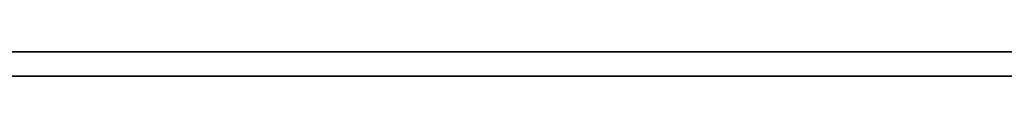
# Model space of a CAD drawing. Extents: x -3.09 to 3.09, y 0 to 2.31.
# Tile 149 of 177: x -1.3982872 to -1.3942295, y 2.2349 to 2.235. Entities that reach past the tile are written whole.
import ezdxf

# ---------------------------------------------------------------- set-up
doc = ezdxf.new("R2010")
doc.units = 0
doc.layers.get('0').update_dxf_attribs({"linetype": 'CONTINUOUS'})

# ---------------------------------------------------------------- blocks, each defined once
blk = doc.blocks.new('*U1')
at = {"extrusion": (0, 1, 0)}
for p, q in [((3.018, 2.235, -0.83), (-3.018, 2.235, -0.83)), ((-3.018, 2.235, 0.83), (3.018, 2.235, 0.83)), ((-1.3890988, 2.235, -0.0015024), (-1.4032437, 2.235, -0.0015024)), ((-1.4032437, 2.2349, -0.0015024), (-1.3890988, 2.2349, -0.0015024))]:
    blk.add_line(p, q, dxfattribs=at)
blk.add_line((3.018, 2.235, -0.83), (-3.018, 2.235, -0.83))
at = {"extrusion": (0, 0, -1)}
for p, q in [((-3.018, 2.235, 0.83), (3.018, 2.235, 0.83)), ((-1.3890988, 2.235, -0.0015024), (-1.4032437, 2.235, -0.0015024)), ((-1.4032437, 2.2349, -0.0015024), (-1.3890988, 2.2349, -0.0015024))]:
    blk.add_line(p, q, dxfattribs=at)
for points in [[(-1.39834, 2.235, -0.0427069), (-1.39827, 2.235, -0.0426441), (-1.39821, 2.235, -0.0425809), (-1.39815, 2.235, -0.0425173), (-1.39809, 2.235, -0.0424532), (-1.39803, 2.235, -0.0423887), (-1.39797, 2.235, -0.0423238), (-1.39791, 2.235, -0.0422584), (-1.39786, 2.235, -0.0421926), (-1.3978, 2.235, -0.0421263), (-1.39774, 2.235, -0.0420596), (-1.39769, 2.235, -0.0419924), (-1.39763, 2.235, -0.0419248), (-1.39758, 2.235, -0.0418568), (-1.39753, 2.235, -0.0417883), (-1.39747, 2.235, -0.0417193), (-1.39742, 2.235, -0.04165), (-1.39737, 2.235, -0.0415802), (-1.39732, 2.235, -0.0415099), (-1.39727, 2.235, -0.0414392), (-1.39722, 2.235, -0.0413681), (-1.39717, 2.235, -0.0412965), (-1.39712, 2.235, -0.0412245), (-1.39707, 2.235, -0.041152), (-1.39703, 2.235, -0.041079), (-1.39698, 2.235, -0.041005), (-1.39693, 2.235, -0.04093), (-1.39689, 2.235, -0.0408539), (-1.39684, 2.235, -0.0407767), (-1.3968, 2.235, -0.0406985), (-1.39675, 2.235, -0.0406191), (-1.39671, 2.235, -0.0405387), (-1.39667, 2.235, -0.0404573), (-1.39662, 2.235, -0.0403748), (-1.39658, 2.235, -0.0402912), (-1.39654, 2.235, -0.0402065), (-1.39649, 2.235, -0.0401208), (-1.39645, 2.235, -0.040034), (-1.39641, 2.235, -0.0399461), (-1.39637, 2.235, -0.0398572), (-1.39633, 2.235, -0.0397672), (-1.39629, 2.235, -0.0396761), (-1.39625, 2.235, -0.0395839), (-1.39621, 2.235, -0.0394907), (-1.39617, 2.235, -0.0393965), (-1.39613, 2.235, -0.0393011), (-1.39609, 2.235, -0.0392047), (-1.39605, 2.235, -0.0391072), (-1.39601, 2.235, -0.0390086), (-1.39597, 2.235, -0.038909), (-1.39594, 2.235, -0.0388083), (-1.3959, 2.235, -0.0387066), (-1.39586, 2.235, -0.0386037), (-1.39583, 2.235, -0.0384998), (-1.39579, 2.235, -0.0383948), (-1.39576, 2.235, -0.0382888), (-1.39572, 2.235, -0.0381817), (-1.39569, 2.235, -0.0380735), (-1.39565, 2.235, -0.0379643), (-1.39562, 2.235, -0.037854), (-1.39558, 2.235, -0.0377426), (-1.39555, 2.235, -0.0376301), (-1.39552, 2.235, -0.0375166), (-1.39548, 2.235, -0.037402), (-1.39545, 2.235, -0.0372864), (-1.39542, 2.235, -0.0371696), (-1.39539, 2.235, -0.0370518), (-1.39536, 2.235, -0.036933), (-1.39533, 2.235, -0.0368131), (-1.3953, 2.235, -0.0366921), (-1.39526, 2.235, -0.03657), (-1.39524, 2.235, -0.0364468), (-1.39521, 2.235, -0.0363226), (-1.39518, 2.235, -0.0361974), (-1.39515, 2.235, -0.036071), (-1.39512, 2.235, -0.0359436), (-1.39509, 2.235, -0.0358151), (-1.39506, 2.235, -0.0356856), (-1.39504, 2.235, -0.0355549), (-1.39501, 2.235, -0.0354233), (-1.39498, 2.235, -0.0352905), (-1.39496, 2.235, -0.0351567), (-1.39493, 2.235, -0.0350218), (-1.39491, 2.235, -0.0348858), (-1.39488, 2.235, -0.0347488), (-1.39486, 2.235, -0.0346107), (-1.39483, 2.235, -0.0344715), (-1.39481, 2.235, -0.0343313), (-1.39478, 2.235, -0.03419), (-1.39476, 2.235, -0.0340476), (-1.39474, 2.235, -0.0339041), (-1.39471, 2.235, -0.0337596), (-1.39469, 2.235, -0.033614), (-1.39467, 2.235, -0.0334674), (-1.39465, 2.235, -0.0333197), (-1.39463, 2.235, -0.0331709), (-1.39461, 2.235, -0.033021), (-1.39459, 2.235, -0.0328701), (-1.39457, 2.235, -0.0327181), (-1.39455, 2.235, -0.032565), (-1.39453, 2.235, -0.0324109), (-1.39451, 2.235, -0.0322557), (-1.39449, 2.235, -0.0320994), (-1.39447, 2.235, -0.0319421), (-1.39445, 2.235, -0.0317837), (-1.39444, 2.235, -0.0316242), (-1.39442, 2.235, -0.0314636), (-1.3944, 2.235, -0.031302), (-1.39439, 2.235, -0.0311393), (-1.39437, 2.235, -0.0309756), (-1.39435, 2.235, -0.0308108), (-1.39434, 2.235, -0.0306449), (-1.39432, 2.235, -0.0304779), (-1.39431, 2.235, -0.0303099), (-1.39429, 2.235, -0.0301408), (-1.39428, 2.235, -0.0299706), (-1.39427, 2.235, -0.0297994), (-1.39425, 2.235, -0.0296271), (-1.39424, 2.235, -0.0294537), (-1.39423, 2.235, -0.0292793)], [(-1.39418, 2.235, -0.056125), (-1.39424, 2.235, -0.056009), (-1.39429, 2.235, -0.0558935), (-1.39434, 2.235, -0.0557784), (-1.3944, 2.235, -0.0556638), (-1.39446, 2.235, -0.0555496), (-1.39451, 2.235, -0.0554359), (-1.39457, 2.235, -0.0553226), (-1.39463, 2.235, -0.0552099), (-1.39469, 2.235, -0.0550975), (-1.39475, 2.235, -0.0549857), (-1.39481, 2.235, -0.0548742), (-1.39487, 2.235, -0.0547633), (-1.39493, 2.235, -0.0546528), (-1.39499, 2.235, -0.0545427), (-1.39506, 2.235, -0.0544332), (-1.39512, 2.235, -0.054324), (-1.39519, 2.235, -0.0542154), (-1.39525, 2.235, -0.0541072), (-1.39532, 2.235, -0.0539994), (-1.39538, 2.235, -0.0538922), (-1.39545, 2.235, -0.0537855), (-1.39552, 2.235, -0.0536792), (-1.39559, 2.235, -0.0535735), (-1.39566, 2.235, -0.0534682), (-1.39573, 2.235, -0.0533634), (-1.3958, 2.235, -0.0532591), (-1.39587, 2.235, -0.0531554), (-1.39594, 2.235, -0.053052), (-1.39601, 2.235, -0.0529492), (-1.39609, 2.235, -0.0528469), (-1.39616, 2.235, -0.0527451), (-1.39624, 2.235, -0.0526437), (-1.39631, 2.235, -0.0525429), (-1.39639, 2.235, -0.0524425), (-1.39646, 2.235, -0.0523426), (-1.39654, 2.235, -0.0522432), (-1.39662, 2.235, -0.0521443), (-1.3967, 2.235, -0.0520459), (-1.39678, 2.235, -0.051948), (-1.39686, 2.235, -0.0518506), (-1.39694, 2.235, -0.0517537), (-1.39702, 2.235, -0.0516572), (-1.3971, 2.235, -0.0515613), (-1.39719, 2.235, -0.0514658), (-1.39727, 2.235, -0.0513708), (-1.39735, 2.235, -0.0512764), (-1.39744, 2.235, -0.0511824), (-1.39753, 2.235, -0.0510889), (-1.39761, 2.235, -0.0509958), (-1.3977, 2.235, -0.0509033), (-1.39779, 2.235, -0.0508113), (-1.39788, 2.235, -0.0507198), (-1.39796, 2.235, -0.0506287), (-1.39805, 2.235, -0.0505381), (-1.39814, 2.235, -0.0504481), (-1.39824, 2.235, -0.0503585), (-1.39833, 2.235, -0.0502694)], [(-1.39418, 2.235, -0.056125), (-1.39424, 2.235, -0.056009), (-1.39429, 2.235, -0.0558935), (-1.39434, 2.235, -0.0557784), (-1.3944, 2.235, -0.0556638), (-1.39446, 2.235, -0.0555496), (-1.39451, 2.235, -0.0554359), (-1.39457, 2.235, -0.0553226), (-1.39463, 2.235, -0.0552099), (-1.39469, 2.235, -0.0550975), (-1.39475, 2.235, -0.0549857), (-1.39481, 2.235, -0.0548742), (-1.39487, 2.235, -0.0547633), (-1.39493, 2.235, -0.0546528), (-1.39499, 2.235, -0.0545427), (-1.39506, 2.235, -0.0544332), (-1.39512, 2.235, -0.054324), (-1.39519, 2.235, -0.0542154), (-1.39525, 2.235, -0.0541072), (-1.39532, 2.235, -0.0539994), (-1.39538, 2.235, -0.0538922), (-1.39545, 2.235, -0.0537855), (-1.39552, 2.235, -0.0536792), (-1.39559, 2.235, -0.0535735), (-1.39566, 2.235, -0.0534682), (-1.39573, 2.235, -0.0533634), (-1.3958, 2.235, -0.0532591), (-1.39587, 2.235, -0.0531554), (-1.39594, 2.235, -0.053052), (-1.39601, 2.235, -0.0529492), (-1.39609, 2.235, -0.0528469), (-1.39616, 2.235, -0.0527451), (-1.39624, 2.235, -0.0526437), (-1.39631, 2.235, -0.0525429), (-1.39639, 2.235, -0.0524425), (-1.39646, 2.235, -0.0523426), (-1.39654, 2.235, -0.0522432), (-1.39662, 2.235, -0.0521443), (-1.3967, 2.235, -0.0520459), (-1.39678, 2.235, -0.051948), (-1.39686, 2.235, -0.0518506), (-1.39694, 2.235, -0.0517537), (-1.39702, 2.235, -0.0516572), (-1.3971, 2.235, -0.0515613), (-1.39719, 2.235, -0.0514658), (-1.39727, 2.235, -0.0513708), (-1.39735, 2.235, -0.0512764), (-1.39744, 2.235, -0.0511824), (-1.39753, 2.235, -0.0510889), (-1.39761, 2.235, -0.0509958), (-1.3977, 2.235, -0.0509033), (-1.39779, 2.235, -0.0508113), (-1.39788, 2.235, -0.0507198), (-1.39796, 2.235, -0.0506287), (-1.39805, 2.235, -0.0505381), (-1.39814, 2.235, -0.0504481), (-1.39824, 2.235, -0.0503585), (-1.39833, 2.235, -0.0502694)], [(-1.39834, 2.235, -0.0427069), (-1.39827, 2.235, -0.0426441), (-1.39821, 2.235, -0.0425809), (-1.39815, 2.235, -0.0425173), (-1.39809, 2.235, -0.0424532), (-1.39803, 2.235, -0.0423887), (-1.39797, 2.235, -0.0423238), (-1.39791, 2.235, -0.0422584), (-1.39786, 2.235, -0.0421926), (-1.3978, 2.235, -0.0421263), (-1.39774, 2.235, -0.0420596), (-1.39769, 2.235, -0.0419924), (-1.39763, 2.235, -0.0419248), (-1.39758, 2.235, -0.0418568), (-1.39753, 2.235, -0.0417883), (-1.39747, 2.235, -0.0417193), (-1.39742, 2.235, -0.04165), (-1.39737, 2.235, -0.0415802), (-1.39732, 2.235, -0.0415099), (-1.39727, 2.235, -0.0414392), (-1.39722, 2.235, -0.0413681), (-1.39717, 2.235, -0.0412965), (-1.39712, 2.235, -0.0412245), (-1.39707, 2.235, -0.041152), (-1.39703, 2.235, -0.041079), (-1.39698, 2.235, -0.041005), (-1.39693, 2.235, -0.04093), (-1.39689, 2.235, -0.0408539), (-1.39684, 2.235, -0.0407767), (-1.3968, 2.235, -0.0406985), (-1.39675, 2.235, -0.0406191), (-1.39671, 2.235, -0.0405387), (-1.39667, 2.235, -0.0404573), (-1.39662, 2.235, -0.0403748), (-1.39658, 2.235, -0.0402912), (-1.39654, 2.235, -0.0402065), (-1.39649, 2.235, -0.0401208), (-1.39645, 2.235, -0.040034), (-1.39641, 2.235, -0.0399461), (-1.39637, 2.235, -0.0398572), (-1.39633, 2.235, -0.0397672), (-1.39629, 2.235, -0.0396761), (-1.39625, 2.235, -0.0395839), (-1.39621, 2.235, -0.0394907), (-1.39617, 2.235, -0.0393965), (-1.39613, 2.235, -0.0393011), (-1.39609, 2.235, -0.0392047), (-1.39605, 2.235, -0.0391072), (-1.39601, 2.235, -0.0390086), (-1.39597, 2.235, -0.038909), (-1.39594, 2.235, -0.0388083), (-1.3959, 2.235, -0.0387066), (-1.39586, 2.235, -0.0386037), (-1.39583, 2.235, -0.0384998), (-1.39579, 2.235, -0.0383948), (-1.39576, 2.235, -0.0382888), (-1.39572, 2.235, -0.0381817), (-1.39569, 2.235, -0.0380735), (-1.39565, 2.235, -0.0379643), (-1.39562, 2.235, -0.037854), (-1.39558, 2.235, -0.0377426), (-1.39555, 2.235, -0.0376301), (-1.39552, 2.235, -0.0375166), (-1.39548, 2.235, -0.037402), (-1.39545, 2.235, -0.0372864), (-1.39542, 2.235, -0.0371696), (-1.39539, 2.235, -0.0370518), (-1.39536, 2.235, -0.036933), (-1.39533, 2.235, -0.0368131), (-1.3953, 2.235, -0.0366921), (-1.39526, 2.235, -0.03657), (-1.39524, 2.235, -0.0364468), (-1.39521, 2.235, -0.0363226), (-1.39518, 2.235, -0.0361974), (-1.39515, 2.235, -0.036071), (-1.39512, 2.235, -0.0359436), (-1.39509, 2.235, -0.0358151), (-1.39506, 2.235, -0.0356856), (-1.39504, 2.235, -0.0355549), (-1.39501, 2.235, -0.0354233), (-1.39498, 2.235, -0.0352905), (-1.39496, 2.235, -0.0351567), (-1.39493, 2.235, -0.0350218), (-1.39491, 2.235, -0.0348858), (-1.39488, 2.235, -0.0347488), (-1.39486, 2.235, -0.0346107), (-1.39483, 2.235, -0.0344715), (-1.39481, 2.235, -0.0343313), (-1.39478, 2.235, -0.03419), (-1.39476, 2.235, -0.0340476), (-1.39474, 2.235, -0.0339041), (-1.39471, 2.235, -0.0337596), (-1.39469, 2.235, -0.033614), (-1.39467, 2.235, -0.0334674), (-1.39465, 2.235, -0.0333197), (-1.39463, 2.235, -0.0331709), (-1.39461, 2.235, -0.033021), (-1.39459, 2.235, -0.0328701), (-1.39457, 2.235, -0.0327181), (-1.39455, 2.235, -0.032565), (-1.39453, 2.235, -0.0324109), (-1.39451, 2.235, -0.0322557), (-1.39449, 2.235, -0.0320994), (-1.39447, 2.235, -0.0319421), (-1.39445, 2.235, -0.0317837), (-1.39444, 2.235, -0.0316242), (-1.39442, 2.235, -0.0314636), (-1.3944, 2.235, -0.031302), (-1.39439, 2.235, -0.0311393), (-1.39437, 2.235, -0.0309756), (-1.39435, 2.235, -0.0308108), (-1.39434, 2.235, -0.0306449), (-1.39432, 2.235, -0.0304779), (-1.39431, 2.235, -0.0303099), (-1.39429, 2.235, -0.0301408), (-1.39428, 2.235, -0.0299706), (-1.39427, 2.235, -0.0297994), (-1.39425, 2.235, -0.0296271), (-1.39424, 2.235, -0.0294537), (-1.39423, 2.235, -0.0292793)], [(-1.39833, 2.235, -0.0842019), (-1.39824, 2.235, -0.0841081), (-1.39816, 2.235, -0.0840137), (-1.39807, 2.235, -0.0839188), (-1.39798, 2.235, -0.0838234), (-1.3979, 2.235, -0.0837274), (-1.39782, 2.235, -0.0836309), (-1.39773, 2.235, -0.0835339), (-1.39765, 2.235, -0.0834363), (-1.39757, 2.235, -0.0833382), (-1.39748, 2.235, -0.0832396), (-1.3974, 2.235, -0.0831405), (-1.39732, 2.235, -0.0830408), (-1.39724, 2.235, -0.0829406), (-1.39716, 2.235, -0.0828398), (-1.39708, 2.235, -0.0827386), (-1.397, 2.235, -0.0826368), (-1.39693, 2.235, -0.0825344), (-1.39685, 2.235, -0.0824316), (-1.39677, 2.235, -0.0823282), (-1.39669, 2.235, -0.0822243), (-1.39662, 2.235, -0.0821198), (-1.39654, 2.235, -0.0820148), (-1.39647, 2.235, -0.0819093), (-1.3964, 2.235, -0.0818033), (-1.39632, 2.235, -0.0816967), (-1.39625, 2.235, -0.0815896), (-1.39618, 2.235, -0.081482), (-1.39611, 2.235, -0.0813738), (-1.39603, 2.235, -0.0812651), (-1.39596, 2.235, -0.0811559), (-1.39589, 2.235, -0.0810461), (-1.39583, 2.235, -0.0809359), (-1.39576, 2.235, -0.080825), (-1.39569, 2.235, -0.0807137), (-1.39562, 2.235, -0.0806018), (-1.39555, 2.235, -0.0804894), (-1.39549, 2.235, -0.0803765), (-1.39542, 2.235, -0.080263), (-1.39536, 2.235, -0.080149), (-1.39529, 2.235, -0.0800345), (-1.39523, 2.235, -0.0799194), (-1.39517, 2.235, -0.0798038), (-1.3951, 2.235, -0.0796877), (-1.39504, 2.235, -0.0795711), (-1.39498, 2.235, -0.079454), (-1.39492, 2.235, -0.0793365), (-1.39486, 2.235, -0.0792186), (-1.3948, 2.235, -0.0791003), (-1.39474, 2.235, -0.0789816), (-1.39468, 2.235, -0.0788624), (-1.39462, 2.235, -0.0787428), (-1.39457, 2.235, -0.0786228), (-1.39451, 2.235, -0.0785024), (-1.39446, 2.235, -0.0783816), (-1.3944, 2.235, -0.0782603), (-1.39435, 2.235, -0.0781387), (-1.39429, 2.235, -0.0780166), (-1.39424, 2.235, -0.0778941), (-1.39419, 2.235, -0.0777712)], [(-1.39833, 2.235, -0.0842019), (-1.39824, 2.235, -0.0841081), (-1.39816, 2.235, -0.0840137), (-1.39807, 2.235, -0.0839188), (-1.39798, 2.235, -0.0838234), (-1.3979, 2.235, -0.0837274), (-1.39782, 2.235, -0.0836309), (-1.39773, 2.235, -0.0835339), (-1.39765, 2.235, -0.0834363), (-1.39757, 2.235, -0.0833382), (-1.39748, 2.235, -0.0832396), (-1.3974, 2.235, -0.0831405), (-1.39732, 2.235, -0.0830408), (-1.39724, 2.235, -0.0829406), (-1.39716, 2.235, -0.0828398), (-1.39708, 2.235, -0.0827386), (-1.397, 2.235, -0.0826368), (-1.39693, 2.235, -0.0825344), (-1.39685, 2.235, -0.0824316), (-1.39677, 2.235, -0.0823282), (-1.39669, 2.235, -0.0822243), (-1.39662, 2.235, -0.0821198), (-1.39654, 2.235, -0.0820148), (-1.39647, 2.235, -0.0819093), (-1.3964, 2.235, -0.0818033), (-1.39632, 2.235, -0.0816967), (-1.39625, 2.235, -0.0815896), (-1.39618, 2.235, -0.081482), (-1.39611, 2.235, -0.0813738), (-1.39603, 2.235, -0.0812651), (-1.39596, 2.235, -0.0811559), (-1.39589, 2.235, -0.0810461), (-1.39583, 2.235, -0.0809359), (-1.39576, 2.235, -0.080825), (-1.39569, 2.235, -0.0807137), (-1.39562, 2.235, -0.0806018), (-1.39555, 2.235, -0.0804894), (-1.39549, 2.235, -0.0803765), (-1.39542, 2.235, -0.080263), (-1.39536, 2.235, -0.080149), (-1.39529, 2.235, -0.0800345), (-1.39523, 2.235, -0.0799194), (-1.39517, 2.235, -0.0798038), (-1.3951, 2.235, -0.0796877), (-1.39504, 2.235, -0.0795711), (-1.39498, 2.235, -0.079454), (-1.39492, 2.235, -0.0793365), (-1.39486, 2.235, -0.0792186), (-1.3948, 2.235, -0.0791003), (-1.39474, 2.235, -0.0789816), (-1.39468, 2.235, -0.0788624), (-1.39462, 2.235, -0.0787428), (-1.39457, 2.235, -0.0786228), (-1.39451, 2.235, -0.0785024), (-1.39446, 2.235, -0.0783816), (-1.3944, 2.235, -0.0782603), (-1.39435, 2.235, -0.0781387), (-1.39429, 2.235, -0.0780166), (-1.39424, 2.235, -0.0778941), (-1.39419, 2.235, -0.0777712)], [(-1.39423, 2.2349, -0.0292793), (-1.39425, 2.2349, -0.0295412), (-1.39427, 2.2349, -0.0298008), (-1.39429, 2.2349, -0.0300579), (-1.39431, 2.2349, -0.0303126), (-1.39433, 2.2349, -0.0305648), (-1.39435, 2.2349, -0.0308147), (-1.39438, 2.2349, -0.0310621), (-1.3944, 2.2349, -0.0313071), (-1.39443, 2.2349, -0.0315497), (-1.39445, 2.2349, -0.0317899), (-1.39448, 2.2349, -0.0320277), (-1.39451, 2.2349, -0.032263), (-1.39454, 2.2349, -0.032496), (-1.39457, 2.2349, -0.0327265), (-1.3946, 2.2349, -0.0329546), (-1.39463, 2.2349, -0.0331803), (-1.39466, 2.2349, -0.0334035), (-1.39469, 2.2349, -0.0336244), (-1.39473, 2.2349, -0.0338428), (-1.39476, 2.2349, -0.0340588), (-1.3948, 2.2349, -0.0342724), (-1.39483, 2.2349, -0.0344836), (-1.39487, 2.2349, -0.0346924), (-1.39491, 2.2349, -0.0348987), (-1.39495, 2.2349, -0.0351026), (-1.39499, 2.2349, -0.0353041), (-1.39503, 2.2349, -0.0355032), (-1.39507, 2.2349, -0.0356999), (-1.39511, 2.2349, -0.0358942), (-1.39515, 2.2349, -0.036086), (-1.39519, 2.2349, -0.0362754), (-1.39524, 2.2349, -0.0364624), (-1.39528, 2.2349, -0.036647), (-1.39533, 2.2349, -0.0368292), (-1.39538, 2.2349, -0.0370089), (-1.39542, 2.2349, -0.0371863), (-1.39547, 2.2349, -0.0373612), (-1.39552, 2.2349, -0.0375337), (-1.39557, 2.2349, -0.0377037), (-1.39562, 2.2349, -0.0378714), (-1.39567, 2.2349, -0.0380367), (-1.39573, 2.2349, -0.0381995), (-1.39578, 2.2349, -0.0383599), (-1.39583, 2.2349, -0.0385179), (-1.39589, 2.2349, -0.0386735), (-1.39594, 2.2349, -0.0388266), (-1.396, 2.2349, -0.0389774), (-1.39606, 2.2349, -0.0391257), (-1.39612, 2.2349, -0.0392716), (-1.39617, 2.2349, -0.0394151), (-1.39623, 2.2349, -0.0395562), (-1.3963, 2.2349, -0.0396948), (-1.39636, 2.2349, -0.0398311), (-1.39642, 2.2349, -0.0399649), (-1.39648, 2.2349, -0.0400963), (-1.39655, 2.2349, -0.0402253), (-1.39661, 2.2349, -0.0403518), (-1.39668, 2.2349, -0.040476), (-1.39674, 2.2349, -0.0405977), (-1.39681, 2.2349, -0.040717), (-1.39688, 2.2349, -0.0408339), (-1.39695, 2.2349, -0.0409484), (-1.39702, 2.2349, -0.0410605), (-1.39709, 2.2349, -0.0411703), (-1.39716, 2.2349, -0.041279), (-1.39723, 2.2349, -0.0413866), (-1.39731, 2.2349, -0.0414932), (-1.39738, 2.2349, -0.0415989), (-1.39746, 2.2349, -0.0417035), (-1.39754, 2.2349, -0.0418072), (-1.39762, 2.2349, -0.0419098), (-1.3977, 2.2349, -0.0420115), (-1.39779, 2.2349, -0.0421121), (-1.39787, 2.2349, -0.0422118), (-1.39796, 2.2349, -0.0423104), (-1.39805, 2.2349, -0.0424081), (-1.39814, 2.2349, -0.0425047), (-1.39823, 2.2349, -0.0426004), (-1.39832, 2.2349, -0.042695)], [(-1.39836, 2.2349, -0.0502379), (-1.39822, 2.2349, -0.0503719), (-1.39809, 2.2349, -0.0505069), (-1.39795, 2.2349, -0.050643), (-1.39782, 2.2349, -0.0507802), (-1.39768, 2.2349, -0.0509186), (-1.39755, 2.2349, -0.051058), (-1.39743, 2.2349, -0.0511986), (-1.3973, 2.2349, -0.0513403), (-1.39717, 2.2349, -0.0514831), (-1.39705, 2.2349, -0.051627), (-1.39692, 2.2349, -0.051772), (-1.3968, 2.2349, -0.0519181), (-1.39668, 2.2349, -0.0520653), (-1.39657, 2.2349, -0.0522136), (-1.39645, 2.2349, -0.052363), (-1.39633, 2.2349, -0.0525136), (-1.39622, 2.2349, -0.0526652), (-1.39611, 2.2349, -0.052818), (-1.396, 2.2349, -0.0529719), (-1.39589, 2.2349, -0.0531268), (-1.39578, 2.2349, -0.0532829), (-1.39568, 2.2349, -0.0534401), (-1.39557, 2.2349, -0.0535984), (-1.39547, 2.2349, -0.0537578), (-1.39537, 2.2349, -0.0539183), (-1.39527, 2.2349, -0.05408), (-1.39517, 2.2349, -0.0542427), (-1.39507, 2.2349, -0.0544065), (-1.39498, 2.2349, -0.0545713), (-1.39488, 2.2349, -0.0547371), (-1.39479, 2.2349, -0.054904), (-1.3947, 2.2349, -0.0550719), (-1.39461, 2.2349, -0.0552409), (-1.39453, 2.2349, -0.0554109), (-1.39444, 2.2349, -0.0555819), (-1.39436, 2.2349, -0.055754), (-1.39427, 2.2349, -0.0559271), (-1.39419, 2.2349, -0.0561012)], [(-1.39836, 2.2349, -0.0502379), (-1.39822, 2.2349, -0.0503719), (-1.39809, 2.2349, -0.0505069), (-1.39795, 2.2349, -0.050643), (-1.39782, 2.2349, -0.0507802), (-1.39768, 2.2349, -0.0509186), (-1.39755, 2.2349, -0.051058), (-1.39743, 2.2349, -0.0511986), (-1.3973, 2.2349, -0.0513403), (-1.39717, 2.2349, -0.0514831), (-1.39705, 2.2349, -0.051627), (-1.39692, 2.2349, -0.051772), (-1.3968, 2.2349, -0.0519181), (-1.39668, 2.2349, -0.0520653), (-1.39657, 2.2349, -0.0522136), (-1.39645, 2.2349, -0.052363), (-1.39633, 2.2349, -0.0525136), (-1.39622, 2.2349, -0.0526652), (-1.39611, 2.2349, -0.052818), (-1.396, 2.2349, -0.0529719), (-1.39589, 2.2349, -0.0531268), (-1.39578, 2.2349, -0.0532829), (-1.39568, 2.2349, -0.0534401), (-1.39557, 2.2349, -0.0535984), (-1.39547, 2.2349, -0.0537578), (-1.39537, 2.2349, -0.0539183), (-1.39527, 2.2349, -0.05408), (-1.39517, 2.2349, -0.0542427), (-1.39507, 2.2349, -0.0544065), (-1.39498, 2.2349, -0.0545713), (-1.39488, 2.2349, -0.0547371), (-1.39479, 2.2349, -0.054904), (-1.3947, 2.2349, -0.0550719), (-1.39461, 2.2349, -0.0552409), (-1.39453, 2.2349, -0.0554109), (-1.39444, 2.2349, -0.0555819), (-1.39436, 2.2349, -0.055754), (-1.39427, 2.2349, -0.0559271), (-1.39419, 2.2349, -0.0561012)], [(-1.39423, 2.2349, -0.0292793), (-1.39425, 2.2349, -0.0295412), (-1.39427, 2.2349, -0.0298008), (-1.39429, 2.2349, -0.0300579), (-1.39431, 2.2349, -0.0303126), (-1.39433, 2.2349, -0.0305648), (-1.39435, 2.2349, -0.0308147), (-1.39438, 2.2349, -0.0310621), (-1.3944, 2.2349, -0.0313071), (-1.39443, 2.2349, -0.0315497), (-1.39445, 2.2349, -0.0317899), (-1.39448, 2.2349, -0.0320277), (-1.39451, 2.2349, -0.032263), (-1.39454, 2.2349, -0.032496), (-1.39457, 2.2349, -0.0327265), (-1.3946, 2.2349, -0.0329546), (-1.39463, 2.2349, -0.0331803), (-1.39466, 2.2349, -0.0334035), (-1.39469, 2.2349, -0.0336244), (-1.39473, 2.2349, -0.0338428), (-1.39476, 2.2349, -0.0340588), (-1.3948, 2.2349, -0.0342724), (-1.39483, 2.2349, -0.0344836), (-1.39487, 2.2349, -0.0346924), (-1.39491, 2.2349, -0.0348987), (-1.39495, 2.2349, -0.0351026), (-1.39499, 2.2349, -0.0353041), (-1.39503, 2.2349, -0.0355032), (-1.39507, 2.2349, -0.0356999), (-1.39511, 2.2349, -0.0358942), (-1.39515, 2.2349, -0.036086), (-1.39519, 2.2349, -0.0362754), (-1.39524, 2.2349, -0.0364624), (-1.39528, 2.2349, -0.036647), (-1.39533, 2.2349, -0.0368292), (-1.39538, 2.2349, -0.0370089), (-1.39542, 2.2349, -0.0371863), (-1.39547, 2.2349, -0.0373612), (-1.39552, 2.2349, -0.0375337), (-1.39557, 2.2349, -0.0377037), (-1.39562, 2.2349, -0.0378714), (-1.39567, 2.2349, -0.0380367), (-1.39573, 2.2349, -0.0381995), (-1.39578, 2.2349, -0.0383599), (-1.39583, 2.2349, -0.0385179), (-1.39589, 2.2349, -0.0386735), (-1.39594, 2.2349, -0.0388266), (-1.396, 2.2349, -0.0389774), (-1.39606, 2.2349, -0.0391257), (-1.39612, 2.2349, -0.0392716), (-1.39617, 2.2349, -0.0394151), (-1.39623, 2.2349, -0.0395562), (-1.3963, 2.2349, -0.0396948), (-1.39636, 2.2349, -0.0398311), (-1.39642, 2.2349, -0.0399649), (-1.39648, 2.2349, -0.0400963), (-1.39655, 2.2349, -0.0402253), (-1.39661, 2.2349, -0.0403518), (-1.39668, 2.2349, -0.040476), (-1.39674, 2.2349, -0.0405977), (-1.39681, 2.2349, -0.040717), (-1.39688, 2.2349, -0.0408339), (-1.39695, 2.2349, -0.0409484), (-1.39702, 2.2349, -0.0410605), (-1.39709, 2.2349, -0.0411703), (-1.39716, 2.2349, -0.041279), (-1.39723, 2.2349, -0.0413866), (-1.39731, 2.2349, -0.0414932), (-1.39738, 2.2349, -0.0415989), (-1.39746, 2.2349, -0.0417035), (-1.39754, 2.2349, -0.0418072), (-1.39762, 2.2349, -0.0419098), (-1.3977, 2.2349, -0.0420115), (-1.39779, 2.2349, -0.0421121), (-1.39787, 2.2349, -0.0422118), (-1.39796, 2.2349, -0.0423104), (-1.39805, 2.2349, -0.0424081), (-1.39814, 2.2349, -0.0425047), (-1.39823, 2.2349, -0.0426004), (-1.39832, 2.2349, -0.042695)], [(-1.39417, 2.2349, -0.0777353), (-1.39425, 2.2349, -0.0779202), (-1.39433, 2.2349, -0.0781041), (-1.39441, 2.2349, -0.0782871), (-1.3945, 2.2349, -0.0784692), (-1.39458, 2.2349, -0.0786503), (-1.39467, 2.2349, -0.0788304), (-1.39475, 2.2349, -0.0790096), (-1.39484, 2.2349, -0.0791879), (-1.39493, 2.2349, -0.0793652), (-1.39503, 2.2349, -0.0795416), (-1.39512, 2.2349, -0.079717), (-1.39521, 2.2349, -0.0798912), (-1.39531, 2.2349, -0.0800643), (-1.39541, 2.2349, -0.0802361), (-1.39551, 2.2349, -0.0804068), (-1.39561, 2.2349, -0.0805762), (-1.39571, 2.2349, -0.0807444), (-1.39581, 2.2349, -0.0809115), (-1.39591, 2.2349, -0.0810773), (-1.39602, 2.2349, -0.0812419), (-1.39613, 2.2349, -0.0814054), (-1.39623, 2.2349, -0.0815676), (-1.39634, 2.2349, -0.0817287), (-1.39645, 2.2349, -0.0818885), (-1.39657, 2.2349, -0.0820471), (-1.39668, 2.2349, -0.0822046), (-1.3968, 2.2349, -0.0823608), (-1.39691, 2.2349, -0.0825159), (-1.39703, 2.2349, -0.0826697), (-1.39715, 2.2349, -0.0828223), (-1.39727, 2.2349, -0.0829738), (-1.39739, 2.2349, -0.083124), (-1.39751, 2.2349, -0.0832731), (-1.39764, 2.2349, -0.0834209), (-1.39776, 2.2349, -0.0835676), (-1.39789, 2.2349, -0.083713), (-1.39802, 2.2349, -0.0838572), (-1.39814, 2.2349, -0.0840003), (-1.39828, 2.2349, -0.0841421), (-1.39841, 2.2349, -0.0842828)], [(-1.39417, 2.2349, -0.0777353), (-1.39425, 2.2349, -0.0779202), (-1.39433, 2.2349, -0.0781041), (-1.39441, 2.2349, -0.0782871), (-1.3945, 2.2349, -0.0784692), (-1.39458, 2.2349, -0.0786503), (-1.39467, 2.2349, -0.0788304), (-1.39475, 2.2349, -0.0790096), (-1.39484, 2.2349, -0.0791879), (-1.39493, 2.2349, -0.0793652), (-1.39503, 2.2349, -0.0795416), (-1.39512, 2.2349, -0.079717), (-1.39521, 2.2349, -0.0798912), (-1.39531, 2.2349, -0.0800643), (-1.39541, 2.2349, -0.0802361), (-1.39551, 2.2349, -0.0804068), (-1.39561, 2.2349, -0.0805762), (-1.39571, 2.2349, -0.0807444), (-1.39581, 2.2349, -0.0809115), (-1.39591, 2.2349, -0.0810773), (-1.39602, 2.2349, -0.0812419), (-1.39613, 2.2349, -0.0814054), (-1.39623, 2.2349, -0.0815676), (-1.39634, 2.2349, -0.0817287), (-1.39645, 2.2349, -0.0818885), (-1.39657, 2.2349, -0.0820471), (-1.39668, 2.2349, -0.0822046), (-1.3968, 2.2349, -0.0823608), (-1.39691, 2.2349, -0.0825159), (-1.39703, 2.2349, -0.0826697), (-1.39715, 2.2349, -0.0828223), (-1.39727, 2.2349, -0.0829738), (-1.39739, 2.2349, -0.083124), (-1.39751, 2.2349, -0.0832731), (-1.39764, 2.2349, -0.0834209), (-1.39776, 2.2349, -0.0835676), (-1.39789, 2.2349, -0.083713), (-1.39802, 2.2349, -0.0838572), (-1.39814, 2.2349, -0.0840003), (-1.39828, 2.2349, -0.0841421), (-1.39841, 2.2349, -0.0842828)]]:
    blk.add_polyline3d(points)

msp = doc.modelspace()

# ---------------------------------------------------------------- block references
msp.add_blockref('*U1', (0, 0))

doc.saveas('drawing.dxf')
